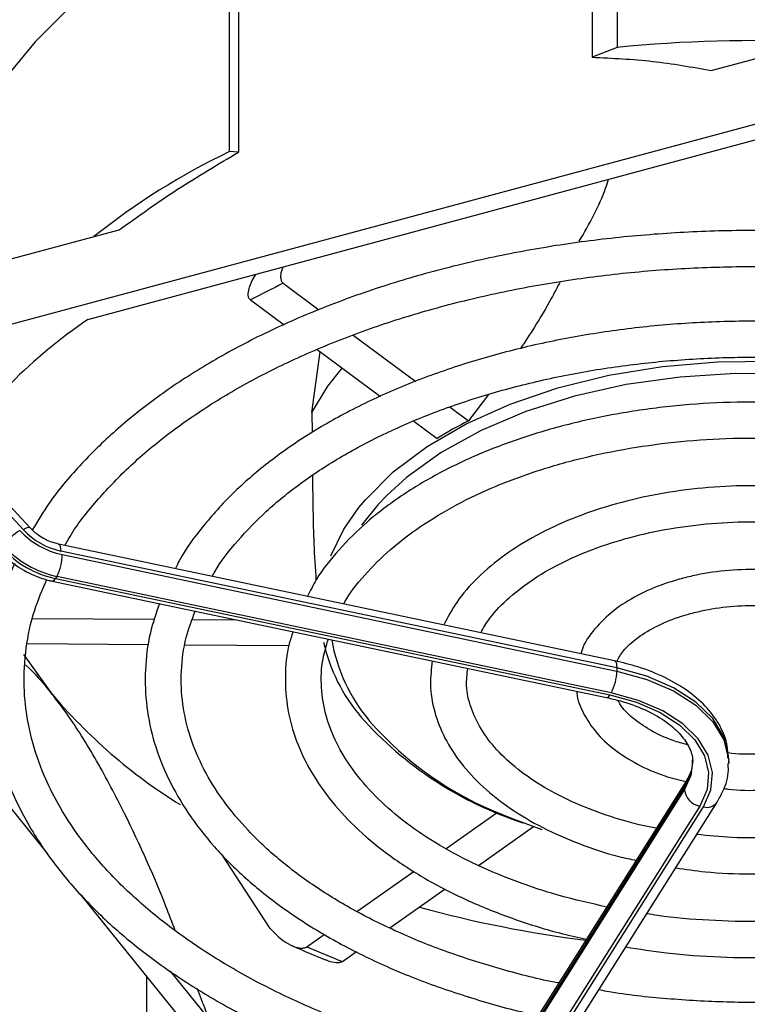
# Model space of a CAD drawing. Header units: millimetres. Extents: x 5 to 414, y 6 to 290.
# Tile 94 of 107: x 391.37 to 396.56, y 160.13 to 167.16. Entities that reach past the tile are written whole.
import ezdxf

# ---------------------------------------------------------------- set-up
doc = ezdxf.new("R2010")
doc.units = ezdxf.units.MM

msp = doc.modelspace()

# ---------------------------------------------------------------- linework, layer by layer
at = {"color": 7, "linetype": 'Continuous', "lineweight": 25}
for p, q in [((395.4518, 169.103), (395.4518, 166.892)), ((395.6293, 168.7467), (395.6293, 166.962)), ((392.9271, 168.4233), (392.9271, 166.2124)), ((392.8625, 166.2172), (392.8625, 168.0019)), ((396.3021, 166.7966), (398.98, 167.5174)), ((389.399, 164.4717), (398.98, 167.0508)), ((395.6293, 166.962), (395.4518, 166.892)), ((391.8516, 165.0182), (396.6783, 166.3175)), ((392.9271, 166.2124), (392.8625, 166.2172)), ((389.399, 164.9383), (392.0769, 165.6592)), ((393.2473, 165.2767), (393.502, 165.0876)), ((393.0133, 165.1578), (393.2536, 164.9793)), ((393.7459, 164.9065), (394.1922, 164.575)), ((393.451, 164.3542), (393.5111, 164.788)), ((393.4895, 164.8041), (393.9418, 164.4682)), ((394.7115, 164.4831), (394.57, 164.2944)), ((393.451, 164.3542), (393.4528, 164.2107)), ((394.4384, 164.3921), (394.57, 164.2944)), ((394.1792, 164.2919), (394.3447, 164.1689)), ((391.3927, 163.5164), (391.1319, 163.7978)), ((391.4374, 163.5321), (391.1766, 163.8135)), ((395.6119, 162.5807), (391.6428, 163.4147)), ((395.6275, 162.5309), (391.6584, 163.3649)), ((391.6696, 163.3392), (395.6275, 162.5076)), ((391.5673, 161.2019), (389.9673, 163.1828)), ((391.5972, 163.1499), (395.5552, 162.3182)), ((391.6305, 163.1839), (391.6207, 163.1684)), ((391.6207, 163.1684), (395.5787, 162.3367)), ((395.5884, 162.3522), (391.6305, 163.1839)), ((391.4597, 162.8834), (392.3285, 162.8772)), ((392.5976, 162.8753), (392.915, 162.873)), ((391.4201, 162.704), (392.2874, 162.6978)), ((392.5473, 162.6959), (393.288, 162.6906)), ((391.394, 162.6254), (391.5874, 162.3542)), ((395.6275, 162.5309), (395.6275, 162.5076)), ((396.427, 161.8485), (396.427, 161.8718)), ((396.1121, 161.6827), (394.6674, 159.3914)), ((396.1228, 161.7211), (394.6781, 159.4298)), ((396.1121, 161.6827), (396.1121, 161.6594)), ((396.1217, 161.7193), (396.1228, 161.7211)), ((394.6715, 159.3745), (396.1121, 161.6594)), ((396.2194, 161.5435), (394.7789, 159.2586)), ((394.8057, 159.2529), (396.2463, 161.5378)), ((394.9024, 159.2853), (396.343, 161.5702)), ((394.4099, 161.2398), (394.7733, 161.4963)), ((394.641, 161.1191), (395.0337, 161.3963)), ((393.1537, 160.6697), (392.8057, 161.2024)), ((393.7721, 160.7897), (394.1807, 161.078)), ((393.5249, 158.7784), (391.798, 160.9164)), ((394.0086, 160.6729), (394.4035, 160.9516)), ((393.4162, 160.5386), (393.5395, 160.6256)), ((393.6691, 160.4333), (393.7694, 160.5041)), ((392.7127, 160.0278), (392.4419, 160.3631)), ((392.2705, 160.3314), (392.2705, 158.3964))]:
    msp.add_line(p, q, dxfattribs=at)
at = {"color": 7, "linetype": 'Continuous', "lineweight": 25, "flags": 128}
for points in [[(392.8625, 168.0019), (392.5336, 167.8279), (392.2289, 167.6397), (391.9502, 167.4385), (391.6991, 167.2256), (391.4773, 167.0021), (391.2859, 166.7694), (391.1262, 166.5289), (390.9991, 166.282)], [(393.7865, 163.6748), (393.8333, 163.7315), (394.0321, 163.9296), (394.2733, 164.1113), (394.5527, 164.2738), (394.8657, 164.4143), (395.2074, 164.5305), (395.572, 164.6205), (395.9535, 164.6829), (396.3457, 164.7166), (396.7422, 164.7211), (397.1364, 164.6963), (397.5219, 164.6426), (397.8923, 164.5608), (397.9102, 164.5561)], [(393.451, 164.3542), (393.566, 164.5434), (393.6675, 164.6719)], [(397.86, 164.4765), (397.6388, 164.5288), (397.259, 164.5927), (396.868, 164.6274), (396.4725, 164.6324), (396.0793, 164.6076), (395.695, 164.5533), (395.3263, 164.4705), (394.9795, 164.3607), (394.6605, 164.2256), (394.3747, 164.0677), (394.1271, 163.8896), (393.9867, 163.7625)], [(393.9867, 163.7625), (393.9219, 163.6944), (393.8063, 163.5506)], [(393.5856, 163.3293), (393.6799, 163.5204), (393.7865, 163.6748)], [(391.4374, 163.5321), (391.4349, 163.5336), (391.4283, 163.5337), (391.4187, 163.5308), (391.4067, 163.5249), (391.3927, 163.5164)], [(391.6428, 163.4147), (391.647, 163.4127), (391.6518, 163.4063), (391.6555, 163.3959), (391.6577, 163.3819), (391.6584, 163.3649)], [(391.5972, 163.1499), (391.599, 163.1497), (391.6057, 163.1518), (391.6131, 163.1581), (391.6207, 163.1684)], [(395.6119, 162.5807), (395.6161, 162.5787), (395.6209, 162.5723), (395.6246, 162.5619), (395.6268, 162.5479), (395.6275, 162.5309)], [(396.427, 161.8718), (396.4258, 161.9024), (396.3921, 162.0385), (396.3131, 162.1682), (396.1918, 162.2865), (396.0328, 162.3889), (395.8423, 162.4714), (395.6275, 162.5309)], [(395.6275, 162.5076), (395.8423, 162.4481), (396.0328, 162.3656), (396.1918, 162.2632), (396.3131, 162.1449), (396.3921, 162.0152), (396.4258, 161.8791), (396.427, 161.8466)], [(395.5552, 162.3182), (395.557, 162.318), (395.5637, 162.3201), (395.5711, 162.3264), (395.5787, 162.3367)], [(395.5787, 162.3367), (395.7682, 162.2843), (395.9363, 162.2115), (396.0766, 162.1211), (396.1837, 162.0167), (396.2534, 161.9023), (396.2831, 161.7822), (396.2716, 161.661), (396.2194, 161.5435)], [(396.2463, 161.5378), (396.2999, 161.6585), (396.3116, 161.7829), (396.2811, 161.9062), (396.2096, 162.0237), (396.0996, 162.1309), (395.9556, 162.2236), (395.783, 162.2984), (395.5884, 162.3522)], [(396.1698, 161.8697), (396.1587, 161.7877), (396.1121, 161.6827)], [(396.1121, 161.6594), (396.1587, 161.7644), (396.1697, 161.8552)], [(394.8161, 161.4803), (394.8698, 161.4581), (395.0933, 161.3759)]]:
    msp.add_lwpolyline(points, dxfattribs=at)
at = {"color": 7, "linetype": 'Continuous', "lineweight": 25}
for centre, radius, start, end in [((396.6046, 157.0391), 9.9708, 87.40401, 95.61337), ((395.0348, 161.6815), 5.029, 115.59163, 128.62716), ((395.6554, 160.2483), 5.5753, 115.58914, 118.28749), ((393.9542, 161.9226), 3.7421, 124.18582, 146.10805), ((395.9146, 161.6145), 2.9983, 116.64368, 121.57292), ((391.6129, 163.1435), 0.444, 123.82477, 144.66168), ((391.7935, 163.9097), 0.5838, 222.88976, 257.74014), ((391.7669, 163.864), 0.5108, 222.88976, 257.74014), ((391.7757, 163.8815), 0.7297, 222.88976, 257.74014), ((391.7854, 163.897), 0.7297, 222.88976, 257.74014), ((391.3348, 163.3409), 0.3348, 332.03449, 359.71321), ((394.7947, 162.9387), 1.22, 189.81937, 220.25128), ((394.769, 162.9979), 1.2673, 192.95857, 220.11193), ((395.2928, 162.5092), 0.3348, 332.03449, 359.71321), ((394.5598, 164.8496), 3.881, 220.01339, 238.1347), ((395.7764, 163.9391), 2.6451, 221.64507, 251.94885), ((395.7066, 163.7583), 2.4459, 221.10222, 248.64872), ((396.183, 161.6836), 0.071, 149.78133, 180.72126), ((396.2421, 161.6722), 0.1307, 185.62026, 260.02428), ((396.2715, 161.6231), 0.0889, 253.54315, 323.51443), ((396.4917, 169.1434), 8.6272, 254.72374, 262.77307), ((395.9763, 166.3341), 6.3358, 246.16678, 248.6446)]:
    msp.add_arc(centre, radius, start, end, dxfattribs=at)
for points, knots in [([(395.4518, 166.892), (395.5967, 166.885), (395.8875, 166.8708), (396.1635, 166.8214), (396.3021, 166.7966)], [0, 0, 0, 0, 0.498224, 1, 1, 1, 1]), ([(392.0769, 165.6592), (392.2145, 165.7579), (392.4905, 165.956), (392.7813, 166.1267), (392.9271, 166.2124)], [0, 0, 0, 0, 0.498421, 1, 1, 1, 1]), ([(395.36, 165.5769), (395.4317, 165.7028), (395.5152, 165.8491), (395.5616, 165.9979), (395.5681, 166.0186)], [0, 0, 0, 0, 0.860362, 1, 1, 1, 1]), ([(398.4093, 165.4714), (398.3286, 165.4885), (398.0922, 165.5387), (397.6853, 165.5944), (397.1946, 165.6398), (396.6984, 165.6576), (396.2015, 165.6495), (395.708, 165.615), (395.2217, 165.5546), (394.7468, 165.4686), (394.287, 165.3577), (393.8462, 165.2228), (393.4278, 165.0648), (393.0354, 164.885), (392.6722, 164.6845), (392.3413, 164.465), (392.0452, 164.2281), (391.7885, 163.9752), (391.589, 163.7377), (391.4943, 163.5803), (391.4558, 163.5162)], [0, 0, 0, 0, 0.0301114, 0.0881659, 0.1462054, 0.2042362, 0.2622647, 0.320297, 0.3783381, 0.436395, 0.4944742, 0.5525823, 0.6107249, 0.6689058, 0.7271258, 0.7853792, 0.8436485, 0.9018898, 0.960043, 1, 1, 1, 1]), ([(391.6883, 163.4052), (391.7002, 163.4267), (391.7598, 163.5348), (391.9095, 163.7221), (392.1368, 163.9636), (392.4058, 164.1916), (392.7101, 164.4051), (393.0482, 164.6019), (393.4172, 164.7804), (393.8139, 164.9388), (394.2349, 165.0758), (394.6768, 165.19), (395.1355, 165.2803), (395.6071, 165.3459), (396.0874, 165.3863), (396.5724, 165.4008), (397.0577, 165.3898), (397.5386, 165.3521), (397.9646, 165.2986), (398.223, 165.247), (398.3286, 165.2259)], [0, 0, 0, 0, 0.014853, 0.074328, 0.133512, 0.192515, 0.251428, 0.31031, 0.369191, 0.428089, 0.487016, 0.545974, 0.60496, 0.66397, 0.722997, 0.782036, 0.841079, 0.900117, 0.959143, 1, 1, 1, 1]), ([(393.0133, 165.1578), (393.0092, 165.162), (392.9995, 165.1718), (392.9949, 165.2001), (393.0057, 165.2544), (393.0273, 165.3056), (393.0516, 165.3386), (393.0541, 165.3419)], [0, 0, 0, 0, 0.098762, 0.230373, 0.464814, 0.946518, 1, 1, 1, 1]), ([(393.2451, 165.3933), (393.2409, 165.3835), (393.2303, 165.3589), (393.2261, 165.3248), (393.2311, 165.2959), (393.2401, 165.2824), (393.2463, 165.2775), (393.2473, 165.2767)], [0, 0, 0, 0, 0.228766, 0.57668, 0.791599, 0.966586, 1, 1, 1, 1]), ([(395.2232, 165.2881), (395.2025, 165.2478), (395.146, 165.138), (395.0511, 164.9784), (394.9742, 164.8613), (394.9408, 164.8104)], [0, 0, 0, 0, 0.246992, 0.672888, 1, 1, 1, 1]), ([(398.0946, 164.8486), (398.0277, 164.8637), (397.823, 164.9097), (397.4651, 164.9596), (397.0272, 164.999), (396.5843, 165.0107), (396.1417, 164.9964), (395.7039, 164.9557), (395.2753, 164.8891), (394.8604, 164.7973), (394.4632, 164.6811), (394.088, 164.5416), (393.7386, 164.3799), (393.4186, 164.1976), (393.1317, 163.9961), (392.8799, 163.7778), (392.6708, 163.5436), (392.5365, 163.363), (392.4863, 163.2583), (392.4773, 163.2394)], [0, 0, 0, 0, 0.030865, 0.094454, 0.158019, 0.221572, 0.285124, 0.348684, 0.412262, 0.475871, 0.539521, 0.603224, 0.666987, 0.730811, 0.794687, 0.858572, 0.922381, 0.985991, 1, 1, 1, 1]), ([(392.7408, 163.184), (392.7463, 163.1947), (392.7918, 163.2816), (392.9183, 163.4387), (393.1206, 163.651), (393.3651, 163.8498), (393.6439, 164.0337), (393.9557, 164.2004), (394.2967, 164.3481), (394.6634, 164.4749), (395.0518, 164.5793), (395.4576, 164.6601), (395.8763, 164.7163), (396.3031, 164.7472), (396.7335, 164.7525), (397.1621, 164.7314), (397.5704, 164.6887), (397.828, 164.6408), (397.9494, 164.6182)], [0, 0, 0, 0, 0.009386, 0.07664, 0.143399, 0.209873, 0.276221, 0.342537, 0.408862, 0.475227, 0.541639, 0.608098, 0.674596, 0.741121, 0.807661, 0.874205, 0.940734, 1, 1, 1, 1]), ([(397.7528, 164.3065), (397.7135, 164.3158), (397.5541, 164.3537), (397.2594, 164.3944), (396.8749, 164.4274), (396.4857, 164.4322), (396.0984, 164.411), (395.7177, 164.3634), (395.3488, 164.2901), (394.9966, 164.1921), (394.6656, 164.0703), (394.3603, 163.9261), (394.085, 163.7612), (393.8428, 163.5774), (393.6404, 163.3764), (393.4973, 163.1969), (393.4396, 163.081), (393.4198, 163.0413)], [0, 0, 0, 0, 0.0235823, 0.0956597, 0.1676985, 0.239719, 0.3117432, 0.3837877, 0.455874, 0.528025, 0.600262, 0.6726013, 0.7450464, 0.8175734, 0.8900724, 0.962348, 1, 1, 1, 1]), ([(393.6794, 162.9868), (393.6818, 162.9916), (393.7165, 163.0621), (393.8241, 163.1934), (394.0028, 163.3755), (394.2236, 163.544), (394.4776, 163.6969), (394.763, 163.832), (395.0755, 163.9471), (395.4106, 164.0403), (395.7634, 164.1101), (396.1289, 164.1554), (396.5013, 164.1751), (396.8759, 164.17), (397.2445, 164.1363), (397.4903, 164.1041), (397.6067, 164.077), (397.6079, 164.0767)], [0, 0, 0, 0, 0.005652, 0.083299, 0.160048, 0.236329, 0.312439, 0.388526, 0.464659, 0.540871, 0.617164, 0.693523, 0.769926, 0.846349, 0.922766, 0.999142, 1, 1, 1, 1]), ([(393.4556, 163.9032), (393.4556, 163.899), (393.4563, 163.8156), (393.4584, 163.6533), (393.4643, 163.4065), (393.4749, 163.2432), (393.4806, 163.156)], [0, 0, 0, 0, 0.016502, 0.32779, 0.64131, 1, 1, 1, 1]), ([(397.3989, 163.7451), (397.3209, 163.7615), (397.1414, 163.7992), (396.846, 163.8276), (396.5231, 163.8349), (396.2012, 163.8147), (395.8872, 163.7683), (395.5868, 163.6962), (395.3058, 163.5995), (395.0495, 163.4797), (394.8226, 163.3386), (394.6317, 163.1778), (394.4832, 163.0105), (394.421, 162.8913), (394.3926, 162.8369)], [0, 0, 0, 0, 0.065973, 0.151797, 0.237574, 0.323357, 0.409191, 0.49513, 0.581232, 0.667547, 0.754094, 0.84081, 0.927339, 1, 1, 1, 1]), ([(394.6561, 162.7816), (394.6766, 162.8167), (394.7269, 162.9032), (394.8563, 163.0348), (395.0335, 163.1708), (395.2463, 163.2913), (395.4884, 163.3936), (395.7555, 163.4753), (396.0417, 163.5342), (396.3406, 163.5686), (396.646, 163.5785), (396.9487, 163.5601), (397.1535, 163.5376), (397.2503, 163.5151), (397.2534, 163.5144)], [0, 0, 0, 0, 0.064569, 0.159049, 0.25223, 0.345018, 0.437777, 0.530671, 0.623744, 0.716966, 0.810282, 0.903625, 0.99691, 1, 1, 1, 1]), ([(391.6428, 163.4147), (391.6263, 163.4189), (391.5784, 163.4313), (391.5034, 163.4697), (391.4581, 163.5124), (391.4374, 163.5321)], [0, 0, 0, 0, 0.221421, 0.642979, 1, 1, 1, 1]), ([(391.2331, 163.3572), (391.2539, 163.3364), (391.3124, 163.2781), (391.4275, 163.2041), (391.5334, 163.164), (391.5896, 163.1515), (391.5972, 163.1499)], [0, 0, 0, 0, 0.2080473, 0.5851097, 0.9440926, 1, 1, 1, 1]), ([(391.3301, 163.2749), (391.3092, 163.2316), (391.2428, 163.0941), (391.1782, 162.8546), (391.1357, 162.5607), (391.1411, 162.2662), (391.191, 161.9741), (391.2856, 161.6865), (391.4238, 161.4056), (391.6049, 161.1332), (391.8276, 160.8716), (392.0902, 160.623), (392.3905, 160.3895), (392.7259, 160.1733), (393.0935, 159.9762), (393.4898, 159.7994), (393.9123, 159.6456), (394.305, 159.5264), (394.563, 159.4694), (394.6659, 159.4466)], [0, 0, 0, 0, 0.0283789, 0.0901904, 0.1516482, 0.2128528, 0.2739789, 0.3351723, 0.3966067, 0.458371, 0.5204608, 0.5828099, 0.6453304, 0.7079437, 0.7705922, 0.8332323, 0.8958486, 0.958436, 1, 1, 1, 1]), ([(397.0441, 163.1824), (396.9982, 163.193), (396.8775, 163.2208), (396.6682, 163.2362), (396.4283, 163.2305), (396.2335, 163.2033), (396.1238, 163.176), (396.088, 163.167)], [0, 0, 0, 0, 0.1499385, 0.3938831, 0.6376494, 0.8817315, 1, 1, 1, 1]), ([(394.8308, 159.6719), (394.8217, 159.6735), (394.6586, 159.7027), (394.3551, 159.7822), (393.9266, 159.9109), (393.5232, 160.0642), (393.1464, 160.2371), (392.7999, 160.4289), (392.4865, 160.6376), (392.2089, 160.861), (391.9693, 161.0972), (391.7694, 161.344), (391.6106, 161.5993), (391.494, 161.8613), (391.4204, 162.1284), (391.3903, 162.3989), (391.4061, 162.6709), (391.4587, 162.9261), (391.5274, 163.0882), (391.5583, 163.1611)], [0, 0, 0, 0, 0.0036838, 0.0663258, 0.1289333, 0.1915003, 0.2540229, 0.3165015, 0.378944, 0.4413709, 0.5038069, 0.5663102, 0.6289711, 0.6919092, 0.7552487, 0.819055, 0.8832495, 0.947541, 1, 1, 1, 1]), ([(396.088, 163.167), (396.0498, 163.1559), (395.9389, 163.1236), (395.7715, 163.0506), (395.5995, 162.9422), (395.4677, 162.8111), (395.3902, 162.7047), (395.374, 162.6409), (395.3715, 162.6313)], [0, 0, 0, 0, 0.111453, 0.323001, 0.536206, 0.750463, 0.962334, 1, 1, 1, 1]), ([(392.3631, 162.9889), (392.3392, 162.9194), (392.2857, 162.7638), (392.2565, 162.5163), (392.2659, 162.2523), (392.3217, 161.9912), (392.4213, 161.7357), (392.5643, 161.4879), (392.7492, 161.25), (392.9748, 161.0245), (393.2385, 160.8137), (393.5377, 160.62), (393.869, 160.4458), (394.2282, 160.2919), (394.6134, 160.1631), (394.8957, 160.0824), (395.0523, 160.0522), (395.0686, 160.0491)], [0, 0, 0, 0, 0.057455, 0.128536, 0.19921, 0.269775, 0.340497, 0.411655, 0.483349, 0.555519, 0.628022, 0.700707, 0.773461, 0.846204, 0.918908, 0.991565, 1, 1, 1, 1]), ([(395.2141, 160.2798), (395.2116, 160.2802), (395.0723, 160.3044), (394.8095, 160.3745), (394.4326, 160.4907), (394.0818, 160.6313), (393.7587, 160.7907), (393.4675, 160.9679), (393.2111, 161.1605), (392.9921, 161.366), (392.8126, 161.582), (392.6739, 161.8062), (392.5773, 162.0365), (392.523, 162.2714), (392.5138, 162.5093), (392.542, 162.7317), (392.5946, 162.8731), (392.6178, 162.9354)], [0, 0, 0, 0, 0.001301, 0.073282, 0.145205, 0.217059, 0.288839, 0.360547, 0.432207, 0.503861, 0.575588, 0.647542, 0.71994, 0.793021, 0.86689, 0.941313, 1, 1, 1, 1]), ([(396.1549, 162.9187), (396.1885, 162.9271), (396.287, 162.9514), (396.4637, 162.9752), (396.6776, 162.9772), (396.8264, 162.9681), (396.8955, 162.9524), (396.8987, 162.9517)], [0, 0, 0, 0, 0.145088, 0.424902, 0.705725, 0.98671, 1, 1, 1, 1]), ([(395.6274, 162.5767), (395.6414, 162.6014), (395.674, 162.6589), (395.7729, 162.7484), (395.9142, 162.8341), (396.0486, 162.8885), (396.133, 162.9125), (396.1549, 162.9187)], [0, 0, 0, 0, 0.186794, 0.434482, 0.675719, 0.9162, 1, 1, 1, 1]), ([(393.3167, 162.7886), (393.3069, 162.76), (393.2711, 162.6553), (393.256, 162.469), (393.2719, 162.2356), (393.3354, 162.0061), (393.4417, 161.7838), (393.5905, 161.5705), (393.7803, 161.369), (394.0089, 161.1818), (394.2732, 161.0119), (394.569, 160.8612), (394.8931, 160.7336), (395.1757, 160.6435), (395.3548, 160.6056), (395.4119, 160.5935)], [0, 0, 0, 0, 0.031318, 0.114701, 0.197419, 0.280002, 0.362973, 0.446762, 0.531432, 0.61677, 0.702485, 0.788343, 0.87418, 0.959948, 1, 1, 1, 1]), ([(395.556, 160.8221), (395.4415, 160.8481), (395.2116, 160.9002), (394.8908, 161.0075), (394.5935, 161.134), (394.3264, 161.2796), (394.0928, 161.441), (393.896, 161.6156), (393.7384, 161.8004), (393.6216, 161.9926), (393.5458, 162.1902), (393.514, 162.3917), (393.5188, 162.5743), (393.5543, 162.6889), (393.5688, 162.7356)], [0, 0, 0, 0, 0.0843655, 0.1693865, 0.25428, 0.339036, 0.4236732, 0.5082624, 0.5929153, 0.6779084, 0.7636843, 0.8507464, 0.9392423, 1, 1, 1, 1]), ([(391.4063, 162.5523), (391.408, 162.5509), (391.4672, 162.5017), (391.5281, 162.4269), (391.5874, 162.3542)], [0, 0, 0, 0, 0.027891, 1, 1, 1, 1]), ([(394.311, 162.5796), (394.3041, 162.5239), (394.2891, 162.4029), (394.3213, 162.2163), (394.3945, 162.0265), (394.5111, 161.8459), (394.6681, 161.6771), (394.8638, 161.523), (395.0942, 161.3863), (395.3555, 161.2721), (395.5818, 161.1944), (395.7248, 161.1642), (395.7662, 161.1555)], [0, 0, 0, 0, 0.0895465, 0.1945419, 0.2994805, 0.4056374, 0.5136494, 0.6232275, 0.7336729, 0.8443787, 0.9549912, 1, 1, 1, 1]), ([(395.9113, 161.3857), (395.8936, 161.3887), (395.7787, 161.4078), (395.5816, 161.4661), (395.3289, 161.5596), (395.1063, 161.6741), (394.9168, 161.8035), (394.7648, 161.9448), (394.652, 162.094), (394.581, 162.2479), (394.5484, 162.3922), (394.5592, 162.4854), (394.564, 162.5265)], [0, 0, 0, 0, 0.020361, 0.131725, 0.242813, 0.353572, 0.464011, 0.574304, 0.684755, 0.79624, 0.91023, 1, 1, 1, 1]), ([(396.4211, 161.8863), (396.4209, 161.9152), (396.4204, 161.9932), (396.3695, 162.1157), (396.2778, 162.2463), (396.1458, 162.3632), (395.9785, 162.4626), (395.7971, 162.5362), (395.6681, 162.5672), (395.6119, 162.5807)], [0, 0, 0, 0, 0.088557, 0.238859, 0.391074, 0.548555, 0.710423, 0.874027, 1, 1, 1, 1]), ([(392.4753, 160.6539), (392.4536, 160.7115), (392.3361, 161.0233), (392.1388, 161.4534), (391.8885, 161.9227), (391.7168, 162.1888), (391.6155, 162.3182), (391.5874, 162.3542)], [0, 0, 0, 0, 0.084494, 0.457481, 0.681934, 0.911648, 1, 1, 1, 1]), ([(395.3414, 162.3631), (395.3415, 162.3589), (395.3428, 162.3043), (395.3877, 162.2027), (395.4749, 162.0669), (395.6052, 161.9447), (395.7711, 161.84), (395.9453, 161.7618), (396.07, 161.7304), (396.1206, 161.7177)], [0, 0, 0, 0, 0.014002, 0.179127, 0.345915, 0.518476, 0.696402, 0.876803, 1, 1, 1, 1]), ([(395.5552, 162.3182), (395.5882, 162.3106), (395.6847, 162.2882), (395.8295, 162.2349), (395.9725, 162.1554), (396.0794, 162.0647), (396.1438, 161.9698), (396.1713, 161.9006), (396.167, 161.862), (396.166, 161.8536)], [0, 0, 0, 0, 0.090299, 0.263472, 0.435502, 0.60621, 0.776852, 0.951261, 1, 1, 1, 1]), ([(396.1317, 161.981), (396.0971, 161.9904), (395.9992, 162.0172), (395.8643, 162.0829), (395.7379, 162.1702), (395.6626, 162.2454), (395.6424, 162.2873), (395.6372, 162.2981)], [0, 0, 0, 0, 0.141657, 0.400098, 0.65629, 0.911312, 1, 1, 1, 1]), ([(397.2113, 162.0248), (397.1586, 162.0053), (397.047, 161.9639), (396.8496, 161.9259), (396.6377, 161.9116), (396.4901, 161.9119), (396.4203, 161.9231), (396.4191, 161.9233)], [0, 0, 0, 0, 0.228567, 0.483259, 0.739051, 0.99534, 1, 1, 1, 1]), ([(396.3902, 161.6693), (396.4011, 161.6676), (396.4893, 161.6541), (396.6629, 161.6544), (396.9005, 161.6727), (397.1299, 161.7198), (397.3379, 161.7942), (397.4752, 161.8574), (397.5306, 161.9014), (397.5356, 161.9053)], [0, 0, 0, 0, 0.0266876, 0.2166552, 0.4066889, 0.5971241, 0.7883909, 0.9809161, 1, 1, 1, 1]), ([(396.1655, 161.8703), (396.1658, 161.8486), (396.1663, 161.8001), (396.1383, 161.7492), (396.1228, 161.7211)], [0, 0, 0, 0, 0.447351, 1, 1, 1, 1]), ([(396.343, 161.5702), (396.3577, 161.5966), (396.3985, 161.6696), (396.4291, 161.7647), (396.4233, 161.8312), (396.422, 161.8466)], [0, 0, 0, 0, 0.3041087, 0.8393324, 1, 1, 1, 1]), ([(397.4917, 161.4293), (397.4435, 161.4171), (397.303, 161.3815), (397.0569, 161.34), (396.7553, 161.3151), (396.4657, 161.3134), (396.2819, 161.332), (396.1981, 161.3405)], [0, 0, 0, 0, 0.119621, 0.348691, 0.57816, 0.807799, 1, 1, 1, 1]), ([(396.0478, 161.102), (396.1183, 161.0917), (396.2932, 161.0659), (396.5818, 161.055), (396.9044, 161.0656), (397.2161, 161.1033), (397.432, 161.1476), (397.5419, 161.1766), (397.5586, 161.181)], [0, 0, 0, 0, 0.140818, 0.349397, 0.55795, 0.766595, 0.964547, 1, 1, 1, 1]), ([(394.9657, 159.3857), (395.0757, 159.3657), (395.3438, 159.3168), (395.7833, 159.2685), (396.2773, 159.2373), (396.7744, 159.2333), (397.27, 159.2554), (397.7602, 159.3037), (398.2409, 159.3778), (398.6167, 159.4576), (398.9108, 159.5329), (399.1993, 159.6155), (399.5621, 159.7384), (399.9687, 159.9068), (400.3478, 160.0965), (400.696, 160.3062), (401.0117, 160.5338), (401.2868, 160.7794), (401.4648, 160.9602), (401.5382, 161.0621), (401.5461, 161.0731)], [0, 0, 0, 0, 0.044126, 0.107514, 0.170888, 0.234257, 0.297627, 0.361004, 0.424395, 0.487806, 0.513951, 0.547372, 0.610832, 0.674345, 0.7379, 0.801496, 0.865122, 0.928746, 0.992312, 1, 1, 1, 1]), ([(397.9294, 160.8874), (397.8701, 160.8722), (397.6976, 160.828), (397.3984, 160.7726), (397.032, 160.7306), (396.6586, 160.7136), (396.2855, 160.7244), (396.011, 160.7453), (395.8666, 160.7702), (395.8413, 160.7745)], [0, 0, 0, 0, 0.0911757, 0.2653286, 0.4396734, 0.6141128, 0.7885907, 0.9630417, 1, 1, 1, 1]), ([(393.1537, 160.6697), (393.1852, 160.6367), (393.2335, 160.586), (393.3097, 160.5441), (393.358, 160.529), (393.3914, 160.5281), (393.4084, 160.5334), (393.4151, 160.5379), (393.4162, 160.5386)], [0, 0, 0, 0, 0.419479, 0.643307, 0.804216, 0.903615, 0.984546, 1, 1, 1, 1]), ([(395.692, 160.5378), (395.7883, 160.5223), (396.0096, 160.4868), (396.367, 160.4618), (396.7557, 160.4583), (397.1428, 160.4819), (397.5225, 160.5318), (397.8055, 160.5892), (397.9601, 160.6296), (397.9963, 160.6391)], [0, 0, 0, 0, 0.126816, 0.291354, 0.455855, 0.620369, 0.784932, 0.949594, 1, 1, 1, 1]), ([(393.3084, 160.5481), (393.335, 160.5357), (393.4129, 160.4994), (393.4951, 160.4666), (393.5492, 160.445)], [0, 0, 0, 0, 0.34153, 1, 1, 1, 1]), ([(393.6691, 160.4333), (393.6635, 160.4304), (393.6503, 160.4237), (393.6157, 160.4239), (393.58, 160.4303), (393.5567, 160.4426), (393.5498, 160.4462)], [0, 0, 0, 0, 0.175539, 0.409464, 0.82616, 1, 1, 1, 1]), ([(398.3521, 160.3642), (398.2838, 160.3466), (398.0852, 160.2954), (397.7427, 160.2286), (397.3241, 160.1726), (396.8971, 160.1424), (396.4666, 160.1374), (396.0386, 160.16), (395.7139, 160.1914), (395.5378, 160.2232), (395.4982, 160.2303)], [0, 0, 0, 0, 0.076856, 0.223471, 0.370202, 0.516994, 0.663819, 0.81065, 0.95745, 1, 1, 1, 1]), ([(392.7127, 160.0278), (392.7064, 160.0456), (392.681, 160.1176), (392.6537, 160.1873), (392.6332, 160.2397)], [0, 0, 0, 0, 0.247434, 1, 1, 1, 1])]:
    msp.add_open_spline(points, degree=3, knots=knots, dxfattribs=at)

doc.saveas('drawing.dxf')
